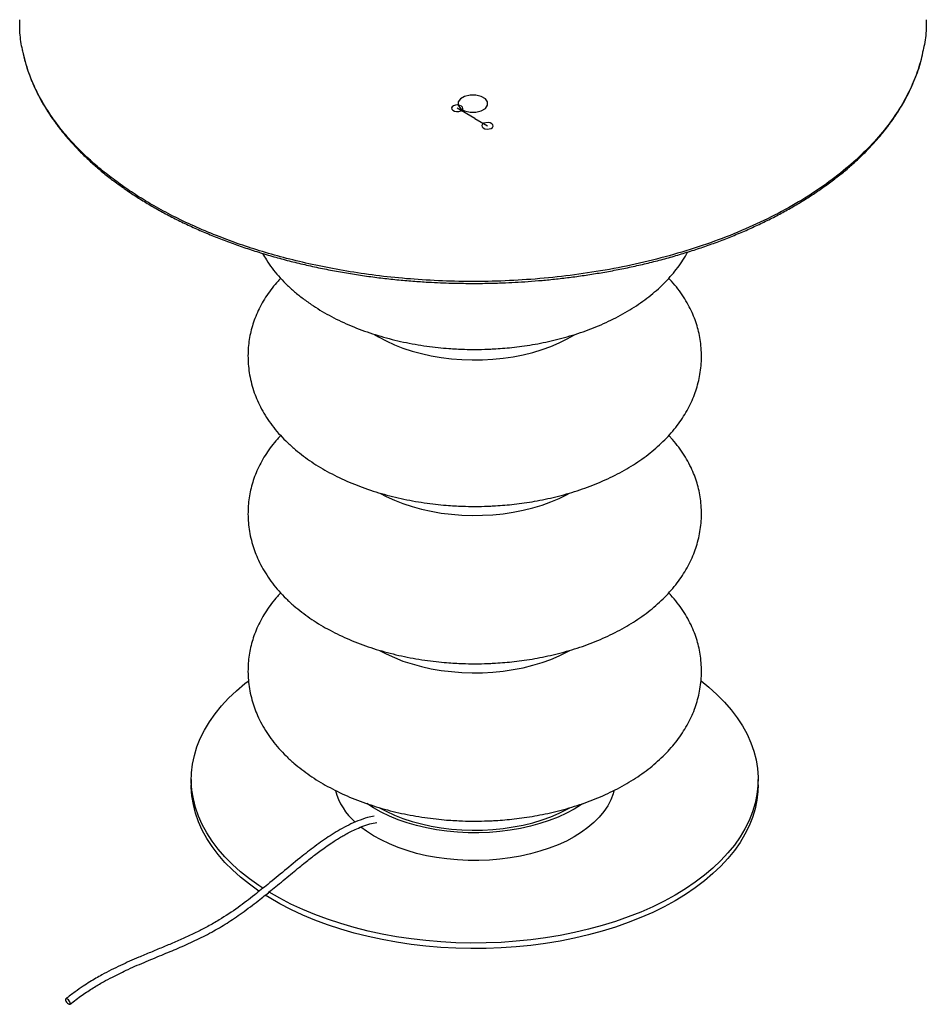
# Paper-space layout '_Isométrica' of a CAD drawing. Header units: millimetres. Extents: x -214 to 186, y -258 to 485.
# Tile 1 of 2: x -214 to 186, y -258 to 176. Entities that reach past the tile are written whole.
import ezdxf

# ---------------------------------------------------------------- set-up
doc = ezdxf.new("R2010")
doc.units = ezdxf.units.MM
doc.linetypes.add('CENTERX2', pattern=[20.32, 12.7, -2.54, 2.54, -2.54])

psp = doc.layouts.new('_Isométrica')

# ---------------------------------------------------------------- linework, layer by layer
at = {"color": 7, "linetype": 'CENTERX2'}
for q in [(-20.68, 137.11), (-7.24, 129.35)]:
    psp.add_line((-12.9, 132.62), q, dxfattribs=at)
at = {"color": 7, "linetype": 'Continuous', "lineweight": 25}
for p, q in [((-137.9, -158.89), (-137.9, -161.34)), ((112.1, -161.34), (112.1, -158.89))]:
    psp.add_line(p, q, dxfattribs=at)
at = {"color": 7, "linetype": 'Continuous', "flags": 128}
for points in [[(-8.2, 137.05), (-7.22, 138.42), (-7.22, 139.91), (-8.21, 141.28), (-10.03, 142.33), (-12.41, 142.9), (-14.98, 142.89), (-17.36, 142.32), (-19.18, 141.27), (-20.16, 139.9), (-20.16, 138.41), (-19.17, 137.04), (-17.35, 135.99), (-14.97, 135.43), (-12.39, 135.43), (-10.02, 136), (-8.2, 137.05)], [(-21.85, 135.83), (-20.92, 135.67), (-19.95, 135.73), (-19.09, 135.99), (-18.47, 136.43), (-18.19, 136.97), (-18.29, 137.53), (-18.75, 138.03), (-19.5, 138.38), (-20.44, 138.55), (-21.41, 138.49), (-22.27, 138.22), (-22.88, 137.79), (-23.17, 137.25), (-23.07, 136.69), (-22.61, 136.19), (-21.85, 135.83)], [(-8.42, 128.08), (-7.48, 127.92), (-6.51, 127.97), (-5.65, 128.24), (-5.03, 128.68), (-4.75, 129.21), (-4.85, 129.77), (-5.31, 130.27), (-6.07, 130.63), (-7, 130.79), (-7.97, 130.73), (-8.83, 130.47), (-9.45, 130.03), (-9.73, 129.49), (-9.63, 128.93), (-9.17, 128.43), (-8.42, 128.08)]]:
    psp.add_lwpolyline(points, dxfattribs=at)
at = {"color": 7, "linetype": 'Continuous', "lineweight": 25, "flags": 128}
for points in [[(-57.1, 37.34), (-55.33, 36.27), (-51.95, 34.47), (-48.35, 32.82), (-44.54, 31.33), (-40.55, 30.02), (-36.39, 28.89), (-32.09, 27.95), (-27.69, 27.19), (-23.19, 26.64), (-18.64, 26.28), (-14.05, 26.13), (-9.45, 26.18), (-4.88, 26.44), (-0.35, 26.89), (4.11, 27.55), (8.46, 28.39), (12.69, 29.43), (16.77, 30.66), (20.67, 32.06), (24.38, 33.62), (27.87, 35.35), (31.08, 37.2)], [(-54.81, -32.61), (-51.95, -34.12), (-48.35, -35.77), (-44.54, -37.26), (-40.55, -38.57), (-36.39, -39.7), (-32.09, -40.64), (-27.69, -41.4), (-23.19, -41.95), (-18.64, -42.31), (-14.05, -42.46), (-9.45, -42.41), (-4.88, -42.15), (-0.35, -41.7), (4.11, -41.04), (8.46, -40.2), (12.69, -39.16), (16.77, -37.93), (20.67, -36.53), (24.38, -34.97), (27.87, -33.24), (28.94, -32.66)], [(-54.89, -101.98), (-51.95, -103.53), (-48.35, -105.18), (-44.54, -106.66), (-40.55, -107.97), (-36.39, -109.1), (-32.09, -110.05), (-27.69, -110.8), (-23.19, -111.36), (-18.64, -111.71), (-14.05, -111.86), (-9.45, -111.81), (-4.88, -111.56), (-0.35, -111.1), (4.11, -110.45), (8.46, -109.6), (12.69, -108.56), (16.77, -107.34), (20.67, -105.94), (24.38, -104.37), (27.87, -102.65), (29, -102.02)], [(-106.3, -206.84), (-108.06, -205.68), (-112.24, -202.69), (-116.13, -199.57), (-119.74, -196.34), (-123.04, -193.01), (-126.03, -189.58), (-128.7, -186.06), (-131.04, -182.46), (-133.05, -178.8), (-134.71, -175.08), (-136.03, -171.31), (-137, -167.51), (-137.62, -163.69), (-137.89, -159.85), (-137.8, -156.01), (-137.36, -152.17), (-136.56, -148.36), (-135.42, -144.57), (-133.92, -140.83), (-132.09, -137.14), (-129.91, -133.51), (-127.41, -129.95), (-124.58, -126.47), (-121.43, -123.08), (-117.97, -119.8), (-114.22, -116.63), (-112.79, -115.51)], [(86.92, -115.45), (90.34, -118.2), (93.94, -121.43), (97.24, -124.76), (100.23, -128.2), (102.9, -131.72), (105.24, -135.31), (107.25, -138.98), (108.91, -142.7), (110.23, -146.46), (111.2, -150.26), (111.82, -154.09), (112.09, -157.93), (112, -161.77), (111.56, -165.6), (110.76, -169.42), (109.62, -173.2), (108.12, -176.94), (106.29, -180.64), (104.11, -184.27), (101.61, -187.83), (98.78, -191.3), (95.63, -194.69), (92.18, -197.97), (88.42, -201.15), (84.38, -204.2), (80.07, -207.12), (75.49, -209.91)], [(-107.98, -208.18), (-108.06, -208.13), (-112.24, -205.14), (-116.13, -202.02), (-119.74, -198.79), (-123.04, -195.46), (-126.03, -192.03), (-128.7, -188.51), (-131.04, -184.91), (-133.05, -181.25), (-134.71, -177.53), (-136.03, -173.76), (-137, -169.96), (-137.62, -166.14), (-137.89, -162.3), (-137.9, -161.34)], [(48.5, -163.85), (48.1, -165.29), (47.09, -167.93), (45.73, -170.53), (44.04, -173.05), (42.02, -175.5), (39.69, -177.85), (37.05, -180.09), (34.13, -182.21), (30.94, -184.2)], [(112.1, -161.34), (112, -164.22), (111.56, -168.05), (110.76, -171.87), (109.62, -175.65), (108.12, -179.39), (106.29, -183.09), (104.11, -186.72), (101.61, -190.28), (98.78, -193.75), (95.63, -197.14), (92.18, -200.42), (88.42, -203.6), (84.38, -206.65), (80.07, -209.57), (75.49, -212.36)], [(30.94, -171.95), (27.5, -173.79), (23.83, -175.48), (19.94, -177), (15.87, -178.34), (11.64, -179.51), (7.26, -180.49), (2.77, -181.27), (-1.81, -181.85), (-6.46, -182.24), (-11.14, -182.42), (-15.83, -182.39), (-20.51, -182.16), (-25.14, -181.73), (-29.7, -181.09), (-34.17, -180.26), (-38.51, -179.23), (-42.71, -178.02), (-46.73, -176.63), (-50.56, -175.07), (-54.18, -173.34), (-57.56, -171.46), (-60.52, -169.56)], [(-54.89, -171.38), (-51.95, -172.93), (-48.35, -174.58), (-44.54, -176.07), (-40.55, -177.38), (-36.39, -178.51), (-32.09, -179.46), (-27.69, -180.21), (-23.19, -180.76), (-18.64, -181.12), (-14.05, -181.27), (-9.45, -181.22), (-4.88, -180.97), (-0.35, -180.51), (4.11, -179.86), (8.46, -179.01), (12.69, -177.97), (16.77, -176.75), (20.67, -175.35), (24.38, -173.78), (27.87, -172.05), (29, -171.43)], [(34.64, -169.62), (34.13, -169.96), (30.94, -171.95)], [(30.94, -184.2), (27.5, -186.04), (23.83, -187.72), (19.94, -189.24), (15.87, -190.59), (11.64, -191.76), (7.26, -192.73), (2.77, -193.52), (-1.81, -194.1), (-6.46, -194.48), (-11.14, -194.66), (-15.83, -194.64), (-20.51, -194.41), (-25.14, -193.97), (-29.7, -193.34), (-34.17, -192.51), (-38.51, -191.48), (-42.71, -190.27), (-46.73, -188.88), (-50.56, -187.32), (-54.18, -185.59), (-57.56, -183.71), (-60.69, -181.69), (-63.1, -179.9)], [(75.49, -212.36), (70.66, -215.01), (65.59, -217.5), (60.3, -219.83), (54.81, -221.99), (49.12, -223.99), (43.26, -225.81), (37.23, -227.44), (31.07, -228.89), (24.78, -230.14), (18.38, -231.2), (11.9, -232.06), (5.34, -232.73), (-1.27, -233.18), (-7.91, -233.44), (-14.56, -233.49), (-21.21, -233.34), (-27.84, -232.98), (-34.42, -232.42), (-40.95, -231.66), (-47.39, -230.7), (-53.73, -229.54), (-59.96, -228.19), (-66.06, -226.65), (-72.01, -224.92), (-77.79, -223.01), (-83.38, -220.93), (-88.77, -218.68), (-93.95, -216.27), (-98.9, -213.7), (-103.61, -210.99), (-105.32, -209.92)], [(75.49, -209.91), (70.66, -212.56), (65.59, -215.05), (60.3, -217.38), (54.81, -219.55), (49.12, -221.54), (43.26, -223.36), (37.23, -224.99), (31.07, -226.44), (24.78, -227.69), (18.38, -228.75), (11.9, -229.61), (5.34, -230.28), (-1.27, -230.73), (-7.91, -230.99), (-14.56, -231.04), (-21.21, -230.89), (-27.84, -230.53), (-34.42, -229.97), (-40.95, -229.21), (-47.39, -228.25), (-53.73, -227.09), (-59.96, -225.74), (-66.06, -224.2), (-72.01, -222.47), (-77.79, -220.56), (-83.38, -218.48), (-88.77, -216.23), (-93.95, -213.82), (-98.9, -211.25), (-103.59, -208.55)], [(-192.11, -257.9), (-191.72, -258.05), (-191.42, -258.02), (-191.25, -257.8), (-191.25, -257.42), (-191.4, -256.96), (-191.7, -256.47), (-192.08, -256.04), (-192.5, -255.72), (-192.89, -255.57), (-193.2, -255.61), (-193.36, -255.83), (-193.37, -256.2), (-193.21, -256.66), (-192.92, -257.15), (-192.53, -257.59), (-192.11, -257.9)]]:
    psp.add_lwpolyline(points, dxfattribs=at)
at = {"color": 7, "linetype": 'Continuous', "lineweight": 25}
psp.add_arc((-47.18, -156.54), 28.08, 195.0273, 228.9616, dxfattribs=at)
for points, knots in [([(-212.05, 161.76), (-212.21, 162.4), (-213, 165.54), (-213.59, 170.36), (-213.58, 174.52), (-213.58, 176.16)], [0, 0, 0, 0, 0.135018, 0.658942, 1, 1, 1, 1]), ([(186.2, 176.16), (186.23, 175.19), (186.33, 171.54), (185.83, 166.76), (184.92, 162.98), (184.65, 161.88)], [0, 0, 0, 0, 0.202226, 0.765756, 1, 1, 1, 1]), ([(-212.09, 161.47), (-212.08, 161.41), (-211.77, 159.74), (-210.85, 156.49), (-209.31, 151.72), (-207.45, 147.14), (-205.35, 142.76), (-203.06, 138.59), (-200.5, 134.47), (-197.68, 130.41), (-194.6, 126.41), (-191.26, 122.49), (-187.67, 118.65), (-183.83, 114.89), (-179.76, 111.21), (-175.45, 107.64), (-171.54, 104.6), (-168.97, 102.8), (-168, 102.12)], [0, 0, 0, 0, 0.002979, 0.076214, 0.149921, 0.224088, 0.290761, 0.357487, 0.42426, 0.491073, 0.557921, 0.624798, 0.691697, 0.758612, 0.825538, 0.89247, 0.959402, 1, 1, 1, 1]), ([(-168.42, 103.01), (-170.55, 104.55), (-174.91, 107.72), (-181.05, 112.85), (-187.01, 118.42), (-192.66, 124.47), (-197.61, 130.64), (-201.85, 136.85), (-205.41, 143.06), (-208.44, 149.62), (-210.73, 155.89), (-211.65, 159.99), (-212.05, 161.76)], [0, 0, 0, 0, 0.091385, 0.187447, 0.288403, 0.394463, 0.505821, 0.602797, 0.703659, 0.808472, 0.917282, 1, 1, 1, 1]), ([(184.65, 161.88), (184.31, 160.23), (183.38, 155.76), (180.65, 148.5), (176.5, 140.07), (171.08, 131.67), (164.43, 123.38), (156.51, 115.29), (147.36, 107.49), (137.04, 100.07), (125.61, 93.13), (113.17, 86.73), (99.86, 80.95), (85.81, 75.85), (71.19, 71.47), (56.14, 67.83), (40.84, 64.95), (25.44, 62.81), (10.11, 61.41), (-5.02, 60.7), (-19.83, 60.66), (-34.21, 61.22), (-48.07, 62.33), (-61.34, 63.94), (-73.97, 65.99), (-85.91, 68.42), (-97.16, 71.16), (-107.71, 74.18), (-117.54, 77.42), (-127.26, 81.05), (-136.75, 85.06), (-145.92, 89.45), (-154.2, 93.92), (-161.7, 98.41), (-166.22, 101.5), (-168.42, 103.01)], [0, 0, 0, 0, 0.018431, 0.05019, 0.082752, 0.11605, 0.150007, 0.184533, 0.219527, 0.254882, 0.290481, 0.326204, 0.361926, 0.397525, 0.43288, 0.467875, 0.5024, 0.536357, 0.569656, 0.602218, 0.633977, 0.664879, 0.694881, 0.723951, 0.75207, 0.779225, 0.805414, 0.830641, 0.854917, 0.878257, 0.905059, 0.930586, 0.954885, 0.978005, 1, 1, 1, 1]), ([(-13.69, 59.86), (-10.9, 59.88), (-7.01, 59.9), (-1.29, 60.07), (3.54, 60.27), (9.29, 60.61), (15.31, 61.06), (21.58, 61.65), (28.03, 62.39), (34.58, 63.26), (41.2, 64.29), (47.85, 65.46), (54.5, 66.78), (61.12, 68.25), (67.71, 69.87), (74.22, 71.63), (80.66, 73.55), (87, 75.6), (93.23, 77.79), (99.34, 80.13), (105.31, 82.6), (111.14, 85.2), (116.81, 87.92), (122.31, 90.78), (127.64, 93.75), (132.78, 96.84), (137.72, 100.05), (142.47, 103.36), (147, 106.78), (151.32, 110.3), (155.42, 113.92), (159.28, 117.62), (162.91, 121.42), (166.3, 125.3), (169.44, 129.25), (172.33, 133.28), (174.97, 137.38), (177.34, 141.54), (179.44, 145.77), (181.28, 150.05), (182.83, 154.38), (183.99, 158.23), (184.51, 160.64), (184.71, 161.59)], [0, 0, 0, 0, 0.028964, 0.040448, 0.059543, 0.079329, 0.100526, 0.12263, 0.145435, 0.168778, 0.192545, 0.216649, 0.241025, 0.265624, 0.290406, 0.315341, 0.340404, 0.365575, 0.390837, 0.416178, 0.441584, 0.467048, 0.492561, 0.518116, 0.543709, 0.569335, 0.594991, 0.620673, 0.64638, 0.672109, 0.697861, 0.723635, 0.749432, 0.775253, 0.8011, 0.826976, 0.852886, 0.878833, 0.904824, 0.930867, 0.956971, 0.983146, 1, 1, 1, 1]), ([(-168.42, 103.01), (-168.4, 102.81), (-168.37, 102.51), (-168.19, 102.23), (-168.07, 102.14), (-168.01, 102.11)], [0, 0, 0, 0, 0.5157995, 0.7914125, 1, 1, 1, 1]), ([(-168, 102.12), (-167.38, 101.67), (-165.19, 100.1), (-161.19, 97.51), (-156.03, 94.34), (-150.66, 91.3), (-145.1, 88.38), (-139.35, 85.58), (-133.43, 82.92), (-127.35, 80.38), (-121.11, 77.98), (-114.73, 75.72), (-108.2, 73.6), (-101.55, 71.62), (-94.79, 69.79), (-87.92, 68.11), (-80.96, 66.59), (-73.92, 65.21), (-66.83, 64), (-59.69, 62.94), (-52.56, 62.04), (-45.48, 61.31), (-38.6, 60.74), (-32.33, 60.34), (-26.85, 60.1), (-20.77, 59.91), (-16.47, 59.88), (-13.69, 59.86)], [0, 0, 0, 0, 0.016741, 0.05929, 0.101832, 0.144365, 0.186887, 0.229398, 0.271894, 0.314373, 0.356833, 0.399271, 0.441681, 0.484058, 0.526394, 0.568678, 0.610894, 0.653018, 0.695014, 0.736818, 0.778318, 0.819288, 0.8592, 0.89645, 0.926743, 0.952688, 1, 1, 1, 1]), ([(-106.47, 73.11), (-105.91, 72.13), (-104.64, 69.91), (-102.29, 66.59), (-99.47, 63.11), (-96.32, 59.77), (-92.86, 56.55), (-89.1, 53.48), (-85.2, 50.66), (-81.19, 48.1), (-77.14, 45.77), (-72.9, 43.59), (-68.49, 41.57), (-63.91, 39.71), (-59.19, 38.02), (-54.34, 36.5), (-49.38, 35.15), (-44.33, 33.97), (-39.22, 32.98), (-34.12, 32.18), (-29.16, 31.58), (-24.78, 31.19), (-20.91, 30.94), (-17.11, 30.79), (-12.46, 30.72), (-8.19, 30.8), (-4.1, 30.99), (-0.57, 31.22), (3.62, 31.61), (8.01, 32.15), (12.59, 32.85), (17.26, 33.71), (21.99, 34.76), (26.72, 35.98), (31.42, 37.38), (36.06, 38.95), (40.61, 40.7), (45.05, 42.62), (49.34, 44.71), (53.48, 46.97), (57.45, 49.38), (61.22, 51.94), (64.78, 54.65), (68.12, 57.5), (71.22, 60.49), (74.07, 63.6), (76.67, 66.82), (78.96, 70.16), (80.4, 72.45), (81.01, 73.66), (81.02, 73.69)], [0, 0, 0, 0, 0.018288, 0.041662, 0.065341, 0.089283, 0.113453, 0.13783, 0.162402, 0.18456, 0.206787, 0.229075, 0.25142, 0.273818, 0.296265, 0.318752, 0.341262, 0.363761, 0.386175, 0.408346, 0.429856, 0.449968, 0.464123, 0.479014, 0.49817, 0.522876, 0.533075, 0.549998, 0.567634, 0.586591, 0.606405, 0.626876, 0.647839, 0.669176, 0.690795, 0.712627, 0.734616, 0.75672, 0.778906, 0.801143, 0.823406, 0.845671, 0.867916, 0.890117, 0.912248, 0.934282, 0.956188, 0.977931, 0.999474, 1, 1, 1, 1]), ([(-98.47, 62.14), (-98.87, 61.73), (-100.22, 60.33), (-102.27, 57.81), (-104.61, 54.59), (-106.66, 51.27), (-108.41, 47.9), (-109.85, 44.53), (-111, 41.14), (-111.88, 37.73), (-112.5, 34.26), (-112.86, 30.69), (-112.94, 27.03), (-112.73, 23.27), (-112.21, 19.43), (-111.35, 15.52), (-110.19, 11.75), (-108.72, 8.04), (-106.95, 4.42), (-104.77, 0.75), (-102.26, -2.83), (-99.42, -6.3), (-96.25, -9.65), (-92.89, -12.76), (-89.39, -15.62), (-85.78, -18.25), (-81.96, -20.74), (-77.95, -23.09), (-73.74, -25.29), (-69.37, -27.33), (-64.83, -29.21), (-60.15, -30.92), (-55.33, -32.47), (-50.4, -33.85), (-45.38, -35.04), (-40.3, -36.06), (-35.22, -36.89), (-30.27, -37.53), (-25.79, -37.96), (-21.87, -38.23), (-17.69, -38.42), (-12.79, -38.51), (-8.21, -38.43), (-4.14, -38.24), (-0.64, -38.01), (3.52, -37.63), (7.88, -37.11), (12.42, -36.42), (17.07, -35.57), (21.76, -34.54), (26.47, -33.35), (31.14, -31.97), (35.76, -30.42), (40.29, -28.7), (44.72, -26.81), (49.01, -24.75), (53.14, -22.53), (57.11, -20.15), (60.88, -17.62), (64.45, -14.94), (67.8, -12.12), (70.92, -9.17), (73.79, -6.09), (76.4, -2.9), (78.74, 0.4), (80.8, 3.79), (82.57, 7.26), (84.02, 10.75), (85.21, 14.29), (86.11, 17.91), (86.75, 21.65), (87.1, 25.51), (87.13, 29.45), (86.83, 33.26), (86.25, 36.91), (85.43, 40.37), (84.33, 43.79), (82.97, 47.14), (81.27, 50.55), (79.2, 54.01), (76.74, 57.47), (74.56, 60.19), (73.1, 61.7), (72.67, 62.13)], [0, 0, 0, 0, 0.005315, 0.018333, 0.031285, 0.044155, 0.056929, 0.069379, 0.081128, 0.092682, 0.104141, 0.115604, 0.127196, 0.139036, 0.151228, 0.163848, 0.176933, 0.188846, 0.202349, 0.216029, 0.229929, 0.244017, 0.258268, 0.27266, 0.285684, 0.298762, 0.311883, 0.325042, 0.338232, 0.351452, 0.364696, 0.377961, 0.391241, 0.404525, 0.417794, 0.43101, 0.444095, 0.456856, 0.468681, 0.477877, 0.486322, 0.500002, 0.514533, 0.520521, 0.530457, 0.540806, 0.551931, 0.563558, 0.575574, 0.587884, 0.600421, 0.613132, 0.625977, 0.638923, 0.651946, 0.665024, 0.67814, 0.691278, 0.704424, 0.717563, 0.73068, 0.74376, 0.756787, 0.76974, 0.782599, 0.795341, 0.807939, 0.820243, 0.831958, 0.843704, 0.85564, 0.867833, 0.880299, 0.893036, 0.904562, 0.916225, 0.928107, 0.940288, 0.952714, 0.966399, 0.980254, 0.994248, 1, 1, 1, 1]), ([(-98.47, -7.22), (-98.96, -7.73), (-100.4, -9.25), (-102.53, -11.9), (-104.85, -15.14), (-106.87, -18.48), (-108.59, -21.88), (-110, -25.26), (-111.12, -28.67), (-111.97, -32.09), (-112.56, -35.6), (-112.88, -39.19), (-112.93, -42.87), (-112.68, -46.65), (-112.11, -50.51), (-111.24, -54.28), (-110.09, -57.91), (-108.66, -61.48), (-106.88, -65.1), (-104.69, -68.77), (-102.17, -72.34), (-99.31, -75.81), (-96.14, -79.15), (-92.77, -82.25), (-89.25, -85.11), (-85.64, -87.74), (-81.82, -90.22), (-77.79, -92.56), (-73.58, -94.75), (-69.2, -96.79), (-64.66, -98.66), (-59.97, -100.37), (-55.15, -101.91), (-50.21, -103.28), (-45.19, -104.47), (-40.11, -105.48), (-35.03, -106.31), (-30.09, -106.94), (-25.64, -107.36), (-21.73, -107.63), (-17.61, -107.81), (-12.74, -107.89), (-8.21, -107.81), (-4.14, -107.63), (-0.64, -107.4), (3.52, -107.01), (7.89, -106.49), (12.43, -105.8), (17.07, -104.95), (21.77, -103.93), (26.48, -102.73), (31.15, -101.36), (35.77, -99.81), (40.31, -98.09), (44.73, -96.19), (49.02, -94.14), (53.15, -91.91), (57.12, -89.53), (60.89, -87), (64.46, -84.32), (67.81, -81.5), (70.93, -78.55), (73.8, -75.47), (76.41, -72.28), (78.74, -68.98), (80.8, -65.59), (82.57, -62.12), (84.03, -58.63), (85.21, -55.09), (86.12, -51.47), (86.76, -47.73), (87.1, -43.87), (87.13, -39.94), (86.83, -36.12), (86.25, -32.47), (85.42, -29), (84.32, -25.58), (82.9, -22.09), (81.12, -18.56), (78.95, -14.99), (76.46, -11.55), (74.36, -8.95), (73, -7.55), (72.68, -7.22)], [0, 0, 0, 0, 0.006641, 0.019658, 0.032607, 0.045476, 0.058248, 0.070644, 0.08237, 0.093938, 0.105427, 0.11694, 0.128599, 0.140515, 0.152786, 0.16548, 0.17725, 0.189192, 0.202703, 0.216397, 0.230308, 0.244406, 0.258664, 0.273062, 0.286093, 0.299177, 0.312304, 0.325468, 0.338664, 0.351889, 0.365139, 0.378411, 0.391697, 0.404987, 0.418261, 0.431481, 0.444566, 0.457315, 0.469081, 0.478159, 0.486645, 0.500001, 0.514541, 0.520532, 0.530474, 0.54083, 0.551962, 0.563597, 0.57562, 0.587939, 0.600483, 0.613202, 0.626054, 0.639007, 0.652037, 0.665122, 0.678245, 0.691389, 0.704541, 0.717686, 0.730809, 0.743896, 0.756928, 0.769888, 0.782754, 0.795503, 0.808109, 0.820419, 0.832154, 0.843919, 0.855863, 0.868057, 0.880518, 0.893248, 0.904795, 0.916474, 0.928364, 0.940551, 0.954321, 0.967967, 0.981752, 0.995669, 1, 1, 1, 1]), ([(-98.47, -76.62), (-98.96, -77.14), (-100.4, -78.65), (-102.53, -81.3), (-104.85, -84.55), (-106.87, -87.89), (-108.59, -91.28), (-110, -94.67), (-111.12, -98.07), (-111.97, -101.5), (-112.56, -105), (-112.88, -108.59), (-112.93, -112.28), (-112.68, -116.05), (-112.11, -119.92), (-111.24, -123.69), (-110.09, -127.32), (-108.66, -130.89), (-106.88, -134.51), (-104.69, -138.18), (-102.17, -141.75), (-99.31, -145.21), (-96.14, -148.56), (-92.77, -151.66), (-89.25, -154.52), (-85.64, -157.14), (-81.82, -159.63), (-77.79, -161.97), (-73.58, -164.16), (-69.2, -166.19), (-64.66, -168.07), (-59.97, -169.78), (-55.15, -171.32), (-50.21, -172.69), (-45.19, -173.88), (-40.11, -174.89), (-35.03, -175.71), (-30.09, -176.34), (-25.64, -176.77), (-21.73, -177.03), (-17.61, -177.22), (-12.74, -177.3), (-8.21, -177.22), (-4.14, -177.03), (-0.64, -176.8), (3.52, -176.42), (7.89, -175.9), (12.43, -175.21), (17.07, -174.36), (21.77, -173.33), (26.48, -172.14), (31.15, -170.76), (35.77, -169.21), (40.31, -167.49), (44.73, -165.6), (49.02, -163.54), (53.15, -161.32), (57.12, -158.94), (60.89, -156.41), (64.46, -153.73), (67.81, -150.91), (70.93, -147.96), (73.8, -144.88), (76.41, -141.69), (78.74, -138.39), (80.8, -134.99), (82.57, -131.53), (84.03, -128.04), (85.21, -124.49), (86.12, -120.88), (86.76, -117.14), (87.1, -113.28), (87.13, -109.35), (86.83, -105.53), (86.25, -101.88), (85.42, -98.41), (84.32, -94.98), (82.9, -91.5), (81.12, -87.96), (78.95, -84.4), (76.46, -80.95), (74.36, -78.35), (72.99, -76.95), (72.67, -76.62)], [0, 0, 0, 0, 0.006665, 0.019682, 0.03263, 0.045497, 0.058269, 0.070665, 0.08239, 0.093957, 0.105445, 0.116958, 0.128617, 0.140532, 0.152802, 0.165495, 0.177264, 0.189206, 0.202716, 0.216409, 0.230319, 0.244416, 0.258674, 0.273071, 0.286101, 0.299184, 0.31231, 0.325474, 0.338669, 0.351894, 0.365143, 0.378414, 0.391699, 0.404988, 0.418262, 0.431481, 0.444565, 0.457314, 0.469079, 0.478156, 0.486642, 0.499997, 0.514536, 0.520527, 0.530469, 0.540824, 0.551955, 0.563589, 0.575612, 0.58793, 0.600474, 0.613192, 0.626043, 0.638996, 0.652025, 0.665109, 0.678231, 0.691374, 0.704525, 0.717669, 0.730792, 0.743878, 0.75691, 0.769869, 0.782734, 0.795482, 0.808087, 0.820397, 0.832131, 0.843895, 0.855839, 0.868032, 0.880492, 0.893222, 0.904768, 0.916446, 0.928335, 0.940522, 0.954291, 0.967936, 0.981721, 0.995637, 1, 1, 1, 1]), ([(-57.28, -175.05), (-58.24, -175.25), (-60.6, -175.74), (-64.37, -177.1), (-68.4, -178.9), (-72.18, -180.93), (-76.87, -183.77), (-82.5, -187.67), (-89.5, -193.08), (-96.68, -198.99), (-103.62, -204.75), (-110.44, -210.23), (-117.56, -215.63), (-124.48, -220.26), (-130.46, -223.68), (-135.36, -226.21), (-140.31, -228.54), (-145.47, -230.81), (-150.67, -232.98), (-155.88, -235.13), (-162.03, -237.7), (-169.16, -240.85), (-175.46, -244.02), (-179.95, -246.57), (-182.73, -248.23), (-185.8, -250.2), (-189.35, -252.64), (-191.88, -254.59), (-193.24, -255.63)], [0, 0, 0, 0, 0.021821, 0.053271, 0.082489, 0.109782, 0.135356, 0.184748, 0.232987, 0.290597, 0.345391, 0.388523, 0.442931, 0.503556, 0.540625, 0.57428, 0.611471, 0.649868, 0.688276, 0.726692, 0.765093, 0.824175, 0.883506, 0.902709, 0.922275, 0.944071, 0.969932, 1, 1, 1, 1]), ([(-191.38, -257.99), (-189.6, -256.63), (-186.2, -254.03), (-181.28, -250.84), (-176.84, -248.22), (-172.85, -246.09), (-169.2, -244.26), (-164.21, -241.92), (-157.82, -239.16), (-150.19, -236.04), (-142.73, -232.92), (-135.4, -229.61), (-128.22, -225.93), (-122.43, -222.47), (-117.96, -219.48), (-114.51, -217.04), (-111.05, -214.46), (-107.88, -212), (-105.16, -209.84), (-102.55, -207.73), (-99.7, -205.4), (-96.56, -202.8), (-93.37, -200.15), (-90.41, -197.72), (-87.78, -195.6), (-85.53, -193.82), (-83.4, -192.17), (-81.14, -190.47), (-78.62, -188.65), (-76.19, -186.98), (-73.98, -185.54), (-72.06, -184.36), (-70.13, -183.24), (-68, -182.09), (-65.48, -180.86), (-62.47, -179.6), (-59.27, -178.49), (-57.13, -178.06), (-56.13, -177.85)], [0, 0, 0, 0, 0.039712, 0.075724, 0.108267, 0.137431, 0.163534, 0.188891, 0.247626, 0.305109, 0.357916, 0.412671, 0.466313, 0.515107, 0.539012, 0.564345, 0.591162, 0.615579, 0.634688, 0.651871, 0.673918, 0.69854, 0.72243, 0.745502, 0.764971, 0.781241, 0.795746, 0.812402, 0.831414, 0.851543, 0.866112, 0.880228, 0.893908, 0.908785, 0.927387, 0.949856, 0.976433, 1, 1, 1, 1])]:
    psp.add_open_spline(points, degree=3, knots=knots, dxfattribs=at)

doc.saveas('drawing.dxf')
